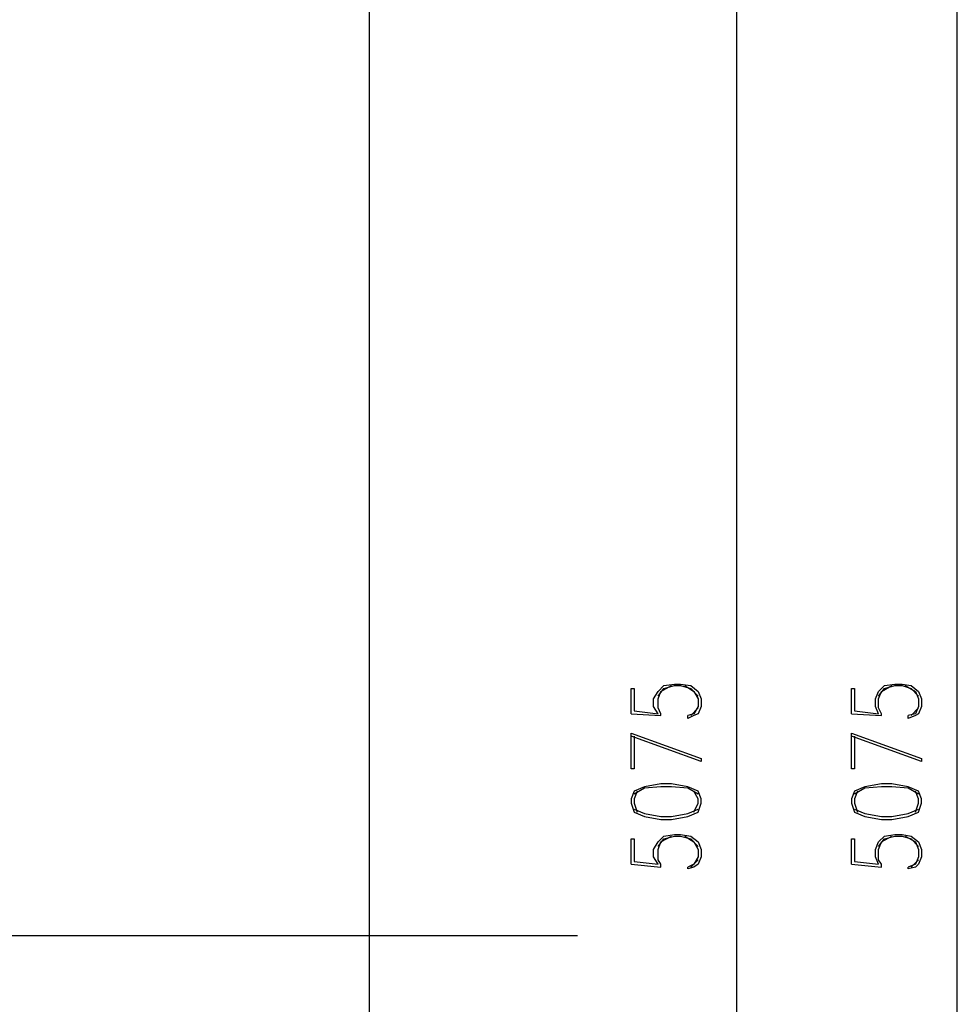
# Model space of a CAD drawing. Header units: millimetres. Extents: x 0 to 420, y 0 to 297.
# Tile 56 of 73: x 296 to 322, y 103 to 131. Entities that reach past the tile are written whole.
import ezdxf

# ---------------------------------------------------------------- set-up
doc = ezdxf.new("R2010")
doc.units = ezdxf.units.MM
doc.layers.add('LINE_000000', color=7, linetype='Continuous')

msp = doc.modelspace()

# ---------------------------------------------------------------- linework, layer by layer
at = {"layer": 'LINE_000000', "lineweight": 25}
for p, q in [((305.689, 255.651), (305.689, 64.304)), ((316.145, 83.905), (316.145, 134.62)), ((322.411, 83.905), (322.411, 134.62)), ((315.045, 111.21), (314.833, 110.998)), ((321.31, 111.21), (321.098, 110.998)), ((313.14, 111.04), (313.986, 110.998)), ((319.405, 111.04), (320.252, 110.998)), ((313.14, 106.765), (313.986, 106.68)), ((315.045, 106.892), (314.833, 106.68)), ((319.405, 106.765), (320.252, 106.68)), ((321.31, 106.892), (321.098, 106.68)), ((311.616, 104.733), (209.211, 104.733))]:
    msp.add_line(p, q, dxfattribs=at)
for points in [[(313.14, 111.04), (313.14, 111.76), (313.224, 111.76), (313.224, 111.125), (313.902, 111.04), (313.775, 111.252), (313.775, 111.464), (313.902, 111.675), (314.071, 111.845), (314.367, 111.887), (314.537, 111.887), (314.833, 111.845), (315.045, 111.675), (315.129, 111.464), (315.129, 111.252), (315.045, 111.04), (314.918, 110.998), (314.748, 110.913), (314.748, 110.998)], [(313.986, 110.998), (313.986, 111.04), (313.902, 111.21), (313.902, 111.464), (313.986, 111.675), (314.283, 111.845)], [(313.902, 111.548), (314.071, 111.76), (314.367, 111.845), (314.537, 111.845), (314.833, 111.76), (315.045, 111.548)], [(314.664, 111.845), (314.918, 111.675), (315.045, 111.464), (315.045, 111.252), (314.918, 111.04), (314.748, 110.998)], [(319.405, 111.04), (319.405, 111.76), (319.49, 111.76), (319.49, 111.125), (320.167, 111.04), (320.082, 111.252), (320.082, 111.464), (320.167, 111.675), (320.336, 111.845), (320.633, 111.887), (320.844, 111.887), (321.098, 111.845), (321.31, 111.675), (321.395, 111.464), (321.395, 111.252), (321.31, 111.04), (321.225, 110.998), (321.014, 110.913), (321.014, 110.998)], [(320.252, 110.998), (320.252, 111.04), (320.167, 111.21), (320.167, 111.464), (320.252, 111.675), (320.548, 111.845)], [(320.167, 111.548), (320.336, 111.76), (320.633, 111.845), (320.844, 111.845), (321.098, 111.76), (321.31, 111.548)], [(320.929, 111.845), (321.225, 111.675), (321.31, 111.464), (321.31, 111.252), (321.225, 111.04), (321.014, 110.998)], [(313.224, 110.405), (313.224, 109.474), (313.14, 109.474), (313.14, 110.49), (315.129, 109.77), (315.129, 109.686), (313.14, 110.405)], [(319.49, 110.405), (319.49, 109.474), (319.405, 109.474), (319.405, 110.49), (321.395, 109.77), (321.395, 109.686), (319.405, 110.405)], [(315.045, 108.754), (314.748, 108.924), (314.283, 108.966), (313.986, 108.966), (313.521, 108.924), (313.224, 108.754)], [(321.31, 108.754), (321.014, 108.924), (320.548, 108.966), (320.252, 108.966), (319.786, 108.924), (319.49, 108.754)], [(313.309, 108.839), (313.224, 108.627), (313.224, 108.5), (313.309, 108.246)], [(314.918, 108.246), (315.045, 108.5), (315.045, 108.627), (314.918, 108.839)], [(319.574, 108.839), (319.49, 108.627), (319.49, 108.5), (319.574, 108.246)], [(321.225, 108.246), (321.31, 108.5), (321.31, 108.627), (321.225, 108.839)], [(313.224, 108.331), (313.521, 108.204), (313.986, 108.119), (314.283, 108.119), (314.748, 108.204), (315.045, 108.331)], [(319.49, 108.331), (319.786, 108.204), (320.252, 108.119), (320.548, 108.119), (321.014, 108.204), (321.31, 108.331)], [(313.14, 106.765), (313.14, 107.484), (313.224, 107.484), (313.224, 106.849), (313.902, 106.765), (313.775, 106.976), (313.775, 107.188), (313.902, 107.4), (314.071, 107.569), (314.367, 107.611), (314.537, 107.611), (314.833, 107.569), (315.045, 107.4), (315.129, 107.188), (315.129, 106.976), (315.045, 106.765), (314.918, 106.68), (314.748, 106.638), (314.748, 106.68)], [(313.986, 106.68), (313.986, 106.765), (313.902, 106.892), (313.902, 107.188), (313.986, 107.4), (314.283, 107.569)], [(313.902, 107.273), (314.071, 107.484), (314.367, 107.569), (314.537, 107.569), (314.833, 107.484), (315.045, 107.273)], [(314.664, 107.569), (314.918, 107.4), (315.045, 107.188), (315.045, 106.976), (314.918, 106.765), (314.748, 106.68)], [(319.405, 106.765), (319.405, 107.484), (319.49, 107.484), (319.49, 106.849), (320.167, 106.765), (320.082, 106.976), (320.082, 107.188), (320.167, 107.4), (320.336, 107.569), (320.633, 107.611), (320.844, 107.611), (321.098, 107.569), (321.31, 107.4), (321.395, 107.188), (321.395, 106.976), (321.31, 106.765), (321.225, 106.68), (321.014, 106.638), (321.014, 106.68)], [(320.252, 106.68), (320.252, 106.765), (320.167, 106.892), (320.167, 107.188), (320.252, 107.4), (320.548, 107.569)], [(320.167, 107.273), (320.336, 107.484), (320.633, 107.569), (320.844, 107.569), (321.098, 107.484), (321.31, 107.273)], [(320.929, 107.569), (321.225, 107.4), (321.31, 107.188), (321.31, 106.976), (321.225, 106.765), (321.014, 106.68)]]:
    msp.add_lwpolyline(points, dxfattribs=at)
for points in [[(313.14, 108.5), (313.224, 108.246), (313.521, 108.119), (313.986, 108.035), (314.283, 108.035), (314.748, 108.119), (315.045, 108.246), (315.129, 108.5), (315.129, 108.627), (315.045, 108.839), (314.748, 108.966), (314.283, 109.051), (313.986, 109.051), (313.521, 108.966), (313.224, 108.839), (313.14, 108.627), (313.14, 108.5)], [(319.405, 108.5), (319.49, 108.246), (319.786, 108.119), (320.252, 108.035), (320.548, 108.035), (321.014, 108.119), (321.31, 108.246), (321.395, 108.5), (321.395, 108.627), (321.31, 108.839), (321.014, 108.966), (320.548, 109.051), (320.252, 109.051), (319.786, 108.966), (319.49, 108.839), (319.405, 108.627), (319.405, 108.5)]]:
    msp.add_lwpolyline(points, close=True, dxfattribs=at)

doc.saveas('drawing.dxf')
